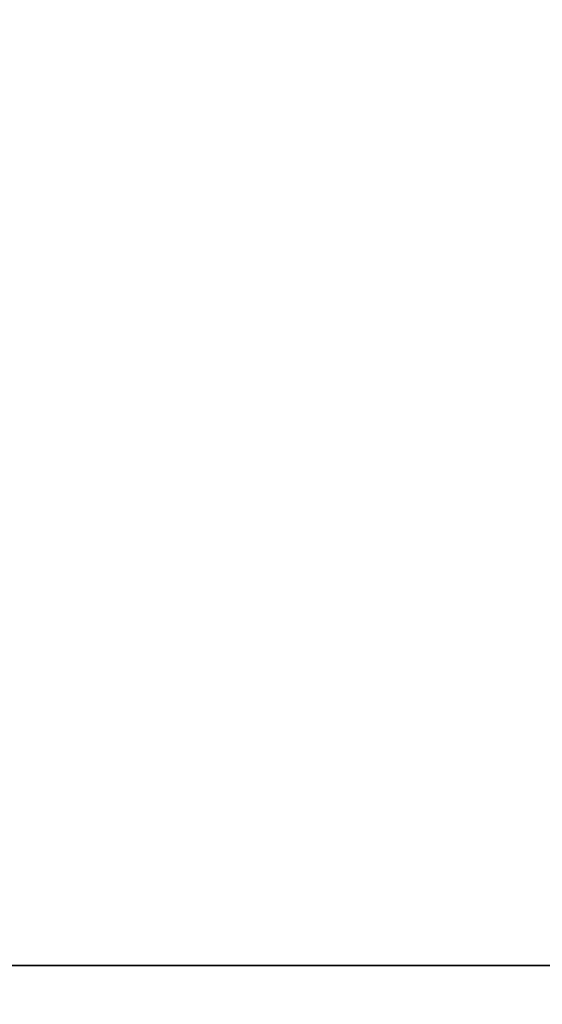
# Model space of a CAD drawing. Header units: millimetres. Extents: x 0 to 941, y -754 to 1172.
# Tile 27 of 105: x 274.9 to 278.41, y -0.26 to 6.36. Entities that reach past the tile are written whole.
import ezdxf

# ---------------------------------------------------------------- set-up
doc = ezdxf.new("R2010")
doc.units = ezdxf.units.MM
for name, color, linetype, true_color in [('ORTHO$20', 7, 'CONTINUOUS', 0xffffff), ('ORTHO$22', 7, 'CONTINUOUS', 0xffffff), ('ORTHO$25', 7, 'CONTINUOUS', 0xffffff)]:
    doc.layers.add(name, color=color, linetype=linetype, true_color=true_color)

msp = doc.modelspace()

# ---------------------------------------------------------------- linework, layer by layer
at = {"layer": 'ORTHO$20', "color": 7, "linetype": 'Continuous'}
for p, q in [((371.8953, 0, 1334.3079), (181.8953, 0, 1334.3079)), ((371.8953, 0, 1318.3079), (181.8953, 0, 1318.3079)), ((196.3953, 0, 1139.3077), (916.3953, 0, 1139.3077)), ((916.3933, 0, 1138.8077), (196.3973, 0, 1138.8077)), ((916.2953, 0, 1178.3077), (196.4953, 0, 1178.3077)), ((197.8953, 0, 36.8077), (914.8953, 0, 36.8077)), ((200.8954, 0, -191.6922), (911.8954, 0, -191.6922)), ((911.3954, 0, 33.8078), (201.3954, 0, 33.8078)), ((201.3954, 0, -177.1922), (911.3954, 0, -177.1922)), ((203.1454, 0, -197.1922), (296.9132, 0, -197.1922)), ((205.3954, 0, -214.6922), (294.9647, 0, -214.6922)), ((280.6752, 0, -216.6922), (221.8954, 0, -216.6922)), ((241.3953, 0, 1027.8077), (344.3953, 0, 1027.8077)), ((241.3953, 0, 1108.8077), (344.3953, 0, 1108.8077)), ((246.3953, 0, 1090.0077), (277.6127, 0, 1090.0077)), ((246.3953, 0, 1009.0077), (277.6127, 0, 1009.0077)), ((283.1953, 0, 1002.5077), (247.5977, 0, 1002.5077)), ((277.6127, 0, 1007.5077), (247.5977, 0, 1007.5077)), ((283.1953, 0, 1083.5077), (247.5977, 0, 1083.5077)), ((277.6127, 0, 1088.5077), (247.5977, 0, 1088.5077)), ((249.6114, 0, 986.0077), (336.1791, 0, 986.0077)), ((249.6114, 0, 1067.0077), (336.1791, 0, 1067.0077)), ((249.8235, 0, 1082.0077), (283.1953, 0, 1082.0077)), ((249.8235, 0, 1001.0077), (283.1953, 0, 1001.0077)), ((283.3953, 0, 1011.0077), (273.3953, 0, 1011.0077)), ((283.3953, 0, 1092.0077), (273.3953, 0, 1092.0077)), ((275.3953, 0, 1061.0577), (274.3953, 0, 1061.0577)), ((274.3953, 0, 1056.9577), (275.3953, 0, 1056.9577)), ((275.3953, 0, 980.0577), (274.3953, 0, 980.0577)), ((274.3953, 0, 975.9577), (275.3953, 0, 975.9577)), ((275.2183, 0, 1019.1577), (274.7133, 0, 1019.1577)), ((275.2183, 0, 1100.1577), (274.7133, 0, 1100.1577)), ((274.7133, 0, 1022.1577), (275.2183, 0, 1022.1577)), ((274.7133, 0, 1103.1577), (275.2183, 0, 1103.1577)), ((274.9453, 0, 1097.6577), (274.9453, 0, 1098.4783)), ((274.9453, 0, 1098.6577), (274.9453, 0, 1099.9783)), ((274.9453, 0, 1079.3577), (274.9453, 0, 1080.4577)), ((275.2399, 0, 1097.1474), (274.9453, 0, 1097.6577)), ((274.9453, 0, 1099.9783), (274.9453, 0, 1100.1577)), ((274.9453, 0, 1017.6577), (274.9453, 0, 1018.9783)), ((274.9453, 0, 1016.6577), (274.9453, 0, 1017.4783)), ((274.9453, 0, 998.3577), (274.9453, 0, 999.4577)), ((275.2399, 0, 1016.1474), (274.9453, 0, 1016.6577)), ((274.9453, 0, 1018.9783), (274.9453, 0, 1019.1577)), ((274.9453, 0, 1016.1577), (274.9453, 0, 1015.9783)), ((274.9453, 0, 1011.6577), (274.9453, 0, 1011.4783)), ((274.9453, 0, 1014.6577), (275.4488, 0, 1014.6621)), ((274.9453, 0, 1013.1577), (274.9453, 0, 1012.9783)), ((274.9453, 0, 1014.6577), (274.9453, 0, 1014.4783)), ((274.9453, 0, 1017.6577), (274.9453, 0, 1017.4783)), ((278.3953, 0, 1016.6577), (274.9453, 0, 1016.6577)), ((274.9453, 0, 1095.6577), (275.4488, 0, 1095.6621)), ((274.9453, 0, 1095.6577), (274.9453, 0, 1095.4783)), ((274.9453, 0, 1098.6577), (274.9453, 0, 1098.4783)), ((274.9453, 0, 1097.1577), (274.9453, 0, 1096.9783)), ((274.9453, 0, 1094.1577), (274.9453, 0, 1093.9783)), ((274.9453, 0, 1092.6577), (274.9453, 0, 1092.4783)), ((278.3953, 0, 1097.6577), (274.9453, 0, 1097.6577)), ((278.3953, 0, 998.1577), (275.1453, 0, 998.1577)), ((275.1453, 0, 999.6577), (275.1574, 0, 999.6577)), ((278.3953, 0, 1079.1577), (275.1453, 0, 1079.1577)), ((275.1453, 0, 1080.6577), (275.1574, 0, 1080.6577)), ((281.6452, 0, 999.6577), (275.1574, 0, 999.6577)), ((281.6452, 0, 1080.6577), (275.1574, 0, 1080.6577)), ((276.2097, 0, 1019.1577), (275.2183, 0, 1019.1577)), ((276.2097, 0, 1100.1577), (275.2183, 0, 1100.1577)), ((275.2183, 0, 1103.1577), (276.2097, 0, 1103.1577)), ((275.2183, 0, 1022.1577), (276.2097, 0, 1022.1577)), ((275.3953, 0, 1058.4577), (275.4453, 0, 1058.5077)), ((275.3953, 0, 1056.9577), (275.3953, 0, 1058.4577)), ((275.4453, 0, 1059.5077), (275.3953, 0, 1059.5577)), ((275.3953, 0, 978.5577), (275.3953, 0, 980.0577)), ((275.4453, 0, 978.5077), (275.3953, 0, 978.5577)), ((275.3953, 0, 977.4577), (275.4453, 0, 977.5077)), ((275.3953, 0, 975.9577), (275.3953, 0, 977.4577)), ((275.3953, 0, 1059.5577), (275.3953, 0, 1061.0577)), ((275.4453, 0, 977.5077), (276.9453, 0, 977.5077)), ((276.9453, 0, 1059.5077), (275.4453, 0, 1059.5077)), ((276.9453, 0, 978.5077), (275.4453, 0, 978.5077)), ((275.4453, 0, 1058.5077), (276.9453, 0, 1058.5077)), ((275.6453, 0, 999.6577), (275.6453, 0, 1001.0077)), ((275.6453, 0, 1080.6577), (275.6453, 0, 1082.0077)), ((277.1592, 0, 1019.1577), (276.2097, 0, 1019.1577)), ((277.1592, 0, 1100.1577), (276.2097, 0, 1100.1577)), ((276.2097, 0, 1022.1577), (277.1592, 0, 1022.1577)), ((276.2097, 0, 1103.1577), (277.1592, 0, 1103.1577)), ((276.6989, 0, 1069.2758), (276.8562, 0, 1069.4331)), ((276.6989, 0, 988.2758), (276.8562, 0, 988.4331)), ((276.9453, 0, 1059.0077), (276.9453, 0, 1059.5077)), ((276.9453, 0, 977.5077), (276.9453, 0, 978.0077)), ((276.9453, 0, 978.0077), (276.9453, 0, 978.5077)), ((276.9453, 0, 1058.5077), (276.9453, 0, 1059.0077)), ((278.0382, 0, 1019.1577), (277.1592, 0, 1019.1577)), ((278.0382, 0, 1100.1577), (277.1592, 0, 1100.1577)), ((277.1592, 0, 1103.1577), (278.0382, 0, 1103.1577)), ((277.1592, 0, 1022.1577), (278.0382, 0, 1022.1577)), ((277.1908, 0, 1069.3435), (277.2484, 0, 1069.1286)), ((277.1908, 0, 988.3435), (277.2484, 0, 988.1286)), ((277.6509, 0, 992.6832), (277.5953, 0, 993.5077)), ((277.6509, 0, 1073.6832), (277.5953, 0, 1074.5077)), ((277.6127, 0, 1090.0077), (277.6127, 0, 1088.5077)), ((277.6127, 0, 1009.0077), (277.6127, 0, 1007.5077)), ((277.6127, 0, 1009.0077), (287.1953, 0, 1009.0077)), ((277.6127, 0, 1090.0077), (287.1953, 0, 1090.0077)), ((277.6127, 0, 1007.5077), (287.1953, 0, 1007.5077)), ((277.6127, 0, 1088.5077), (287.1953, 0, 1088.5077)), ((277.6332, 0, 1069.0607), (277.7608, 0, 1069.243)), ((277.6332, 0, 988.0607), (277.7608, 0, 988.243)), ((278.7523, 0, 1019.1577), (278.0382, 0, 1019.1577)), ((278.7523, 0, 1100.1577), (278.0382, 0, 1100.1577)), ((278.0382, 0, 1022.1577), (278.7523, 0, 1022.1577)), ((278.0382, 0, 1103.1577), (278.7523, 0, 1103.1577)), ((278.1059, 0, 988.2128), (278.1999, 0, 988.0112)), ((278.1059, 0, 1069.2128), (278.1999, 0, 1069.0112)), ((278.3953, 0, 998.1577), (281.6453, 0, 998.1577)), ((278.3953, 0, 1016.6577), (281.8453, 0, 1016.6577)), ((278.3953, 0, 1079.1577), (281.6453, 0, 1079.1577)), ((278.3953, 0, 1097.6577), (281.8453, 0, 1097.6577))]:
    msp.add_line(p, q, dxfattribs=at)
at = {"layer": 'ORTHO$20', "color": 252, "linetype": 'Continuous'}
for p, q in [((916.3953, 0, 1141.8077), (196.3953, 0, 1141.8077)), ((196.4953, 0, 1175.8077), (916.2953, 0, 1175.8077)), ((914.8953, 0, 39.3077), (197.8953, 0, 39.3077)), ((197.8953, 0, 1136.3077), (914.8953, 0, 1136.3077)), ((911.8954, 0, -187.6922), (200.8954, 0, -187.6922)), ((201.3954, 0, 31.3078), (911.3954, 0, 31.3078)), ((911.3954, 0, -174.6922), (201.3954, 0, -174.6922)), ((906.3953, 0, 35.3077), (206.3953, 0, 35.3077)), ((275.2233, 0, 1019.6577), (274.2133, 0, 1019.6577)), ((275.2233, 0, 1100.6577), (274.2133, 0, 1100.6577)), ((274.9453, 0, 999.4577), (274.9581, 0, 999.4577)), ((278.3953, 0, 998.3577), (274.9453, 0, 998.3577)), ((278.3953, 0, 1079.3577), (274.9453, 0, 1079.3577)), ((274.9453, 0, 1080.4577), (274.9581, 0, 1080.4577)), ((281.8453, 0, 999.4577), (274.9581, 0, 999.4577)), ((281.8453, 0, 1080.4577), (274.9581, 0, 1080.4577)), ((275.9668, 0, 1019.6577), (275.2233, 0, 1019.6577)), ((275.9668, 0, 1100.6577), (275.2233, 0, 1100.6577)), ((275.2233, 0, 1021.6577), (275.2233, 0, 1019.6577)), ((275.2233, 0, 1102.6577), (275.9668, 0, 1102.6577)), ((275.2233, 0, 1102.6577), (275.2233, 0, 1100.6577)), ((275.2233, 0, 1021.6577), (275.9668, 0, 1021.6577)), ((277.0219, 0, 1019.6577), (275.9668, 0, 1019.6577)), ((277.0219, 0, 1100.6577), (275.9668, 0, 1100.6577)), ((275.9668, 0, 1102.6577), (275.9668, 0, 1100.6577)), ((275.9668, 0, 1021.6577), (275.9668, 0, 1019.6577)), ((275.9668, 0, 1021.6577), (277.0219, 0, 1021.6577)), ((275.9668, 0, 1102.6577), (277.0219, 0, 1102.6577)), ((278.8953, 0, 1059.0077), (276.9453, 0, 1059.0077)), ((278.8953, 0, 978.0077), (276.9453, 0, 978.0077)), ((277.6811, 0, 1019.6577), (277.0219, 0, 1019.6577)), ((277.6811, 0, 1100.6577), (277.0219, 0, 1100.6577)), ((277.0219, 0, 1019.6577), (277.0219, 0, 1021.6577)), ((277.0219, 0, 1021.6577), (277.6811, 0, 1021.6577)), ((277.0219, 0, 1100.6577), (277.0219, 0, 1102.6577)), ((277.0219, 0, 1102.6577), (277.6811, 0, 1102.6577)), ((279.1094, 0, 1100.6577), (277.6811, 0, 1100.6577)), ((277.6811, 0, 1019.6577), (277.6811, 0, 1021.6577)), ((277.6811, 0, 1021.6577), (279.1094, 0, 1021.6577)), ((279.1094, 0, 1019.6577), (277.6811, 0, 1019.6577)), ((277.6811, 0, 1100.6577), (277.6811, 0, 1102.6577)), ((277.6811, 0, 1102.6577), (279.1094, 0, 1102.6577)), ((278.3953, 0, 1017.1033), (278.3953, 0, 1016.6577)), ((278.3953, 0, 999.1033), (278.3953, 0, 998.3577)), ((278.3953, 0, 998.3577), (281.8453, 0, 998.3577)), ((278.3953, 0, 1018.6033), (278.3953, 0, 1017.2827)), ((278.3953, 0, 998.1577), (278.3953, 0, 998.3577)), ((278.3953, 0, 1079.1577), (278.3953, 0, 1079.3577)), ((278.3953, 0, 1080.1033), (278.3953, 0, 1079.3577)), ((278.3953, 0, 1099.6033), (278.3953, 0, 1098.2827)), ((278.3953, 0, 1098.1033), (278.3953, 0, 1097.6577)), ((278.3953, 0, 1079.3577), (281.8453, 0, 1079.3577))]:
    msp.add_line(p, q, dxfattribs=at)
at = {"layer": 'ORTHO$20', "color": 7, "linetype": 'Continuous', "extrusion": (0, 1, 0)}
msp.add_circle((-281.3954, -62.6922), 19, dxfattribs=at)
for centre, radius, start, end in [((-281.3954, -61.6922), 17.5, 180, 0), ((-281.3954, -61.6922), 17, 193.13656, 0), ((-274.8953, 978.0077), 5.6, 180, 0), ((-274.8953, 1059.0077), 5.6, 180, 0), ((-274.8953, 1059.0077), 4, 180, 0), ((-274.8953, 978.0077), 4, 180, 0), ((-272.8953, 996.0077), 4, 94.78019, 120.83048), ((-272.8953, 1077.0077), 4, 94.78019, 120.83048), ((-278.3953, 993.5077), 6.5, 301.58634, 320.9772), ((-278.3953, 1074.5077), 6.5, 301.58634, 320.9772), ((-275.1453, 1080.4577), 0.2, 0, 90.00067), ((-275.1453, 1079.3577), 0.2, 269.99951, 0), ((-275.1453, 999.4577), 0.2, 0, 90.00067), ((-275.1453, 998.3577), 0.2, 269.99951, 0), ((-270.2703, 1074.5077), 7.625, 142.42254, 186.23857), ((-270.2703, 993.5077), 7.625, 142.42254, 186.23857), ((-276.9976, 1069.2917), 0.2, 45, 165), ((-276.9976, 988.2917), 0.2, 45, 165), ((-277.7507, 1073.69), 0.1, 186.23857, 356.13751), ((-277.7507, 992.69), 0.1, 186.23857, 356.13751), ((-277.9246, 1069.1282), 0.2, 35, 155), ((-277.9246, 988.1282), 0.2, 35, 155)]:
    msp.add_arc(centre, radius, start, end, dxfattribs=at)
at = {"layer": 'ORTHO$20', "color": 7, "linetype": 'Continuous', "extrusion": (0, -1, 0)}
for centre, radius, start, end in [((274.8953, 1059.0077), 5.6, 0, 180), ((274.8953, 978.0077), 5.6, 0, 180), ((274.8953, 1059.0077), 4, 0, 180), ((274.8953, 978.0077), 4, 0, 180), ((273.9364, 996.9992), 2.2623, 63.51536, 107.88215), ((273.9364, 1077.9992), 2.2623, 63.51536, 107.88215), ((278.3953, 993.5077), 5.5, 212.57897, 327.42103), ((278.3953, 1074.5077), 5.5, 212.57897, 327.42103), ((274.8597, 1068.7577), 0.25, 270, 58.41366), ((274.8597, 987.7577), 0.25, 270, 58.41366), ((270.2703, 993.5077), 7.325, 0, 39.40605), ((270.2703, 1074.5077), 7.325, 0, 39.40605)]:
    msp.add_arc(centre, radius, start, end, dxfattribs=at)
at = {"layer": 'ORTHO$20', "color": 252, "linetype": 'Continuous', "extrusion": (0, 1, 0)}
for centre, major_axis, ratio, start_param, end_param in [((275.1574, 0, 999.4577), (0, 0, 0.2), 0.996271, 4.712389, 6.283209), ((275.1574, 0, 1080.4577), (0, 0, 0.2), 0.996271, 4.712389, 6.283209), ((275.2183, 0, 1021.6577), (0, 0, -0.5), 0.010001, 3.141593, 4.712389), ((275.2183, 0, 1019.6577), (0, 0, 0.5), 0.01, 1.570796, 3.141596), ((275.2183, 0, 1102.6577), (0, 0, -0.5), 0.010001, 3.141593, 4.712389), ((275.2183, 0, 1100.6577), (0, 0, 0.5), 0.01, 1.570796, 3.141596), ((276.2097, 0, 1019.6577), (0, 0, 0.5), 0.485689, 3.141581, 4.712389), ((276.2097, 0, 1100.6577), (0, 0, 0.5), 0.485689, 3.141581, 4.712389), ((276.2097, 0, 1102.6577), (0, 0, -0.5), 0.485689, 1.570796, 3.141596), ((276.2097, 0, 1021.6577), (0, 0, -0.5), 0.485689, 1.570796, 3.141596), ((277.1592, 0, 1019.6577), (0, 0, 0.5), 0.27467, 3.141589, 4.712389), ((277.1592, 0, 1100.6577), (0, 0, 0.5), 0.27467, 3.141589, 4.712389), ((277.1592, 0, 1102.6577), (0, 0, -0.5), 0.27467, 1.570796, 3.141604), ((277.1592, 0, 1021.6577), (0, 0, -0.5), 0.27467, 1.570796, 3.141604), ((278.0382, 0, 1019.6577), (0, 0, 0.5), 0.714143, 3.141593, 4.712389), ((278.0382, 0, 1100.6577), (0, 0, 0.5), 0.714143, 3.141593, 4.712389), ((278.0382, 0, 1021.6577), (0, 0, -0.5), 0.714143, 1.570796, 3.141596), ((278.0382, 0, 1102.6577), (0, 0, -0.5), 0.714143, 1.570796, 3.141596)]:
    msp.add_ellipse(centre, major_axis=major_axis, ratio=ratio, start_param=start_param, end_param=end_param, dxfattribs=at)
at = {"layer": 'ORTHO$20', "color": 7, "linetype": 'Continuous'}
for points, degree in [([(275.5834, 0, 1092.8672), (275.2637, 0, 1093.4217), (274.9438, 0, 1093.9761)], 2), ([(275.5834, 0, 1011.8672), (275.2637, 0, 1012.4217), (274.9438, 0, 1012.9761)], 2), ([(275.5836, 0, 1095.8672), (275.2638, 0, 1096.4217), (274.944, 0, 1096.9761)], 2), ([(275.5836, 0, 1014.8672), (275.2638, 0, 1015.4217), (274.944, 0, 1015.9761)], 2), ([(275.2142, 0, 1092.0077), (275.0792, 0, 1092.2419), (274.9441, 0, 1092.476)], 2), ([(275.5837, 0, 1094.367), (275.2639, 0, 1094.9215), (274.9441, 0, 1095.4759)], 2), ([(275.5837, 0, 1013.367), (275.2639, 0, 1013.9215), (274.9441, 0, 1014.4759)], 2), ([(275.2142, 0, 1011.0077), (275.0792, 0, 1011.2419), (274.9441, 0, 1011.476)], 2), ([(275.4488, 0, 1095.6621), (275.4719, 0, 1095.685), (275.495, 0, 1095.7078), (275.5699, 0, 1095.7306)], 3), ([(275.5923, 0, 1095.7781), (275.6045, 0, 1095.8099), (275.6421, 0, 1095.8349)], 2), ([(275.5923, 0, 1014.7781), (275.6045, 0, 1014.8099), (275.6421, 0, 1014.8349)], 2)]:
    msp.add_open_spline(points, degree=degree, dxfattribs=at)
for points, knots in [([(275.6159, 0, 1014.809), (275.5, 0, 1014.7955), (275.3974, 0, 1014.782), (275.1371, 0, 1014.7417), (275.0213, 0, 1014.7146), (274.9544, 0, 1014.6778), (274.9453, 0, 1014.6677), (274.9453, 0, 1014.6577)], [0, 0, 0, 0, 0.268117, 0.268117, 0.802432, 0.802432, 1, 1, 1, 1]), ([(275.6948, 0, 1013.318), (275.5565, 0, 1013.3026), (275.4346, 0, 1013.2872), (275.1547, 0, 1013.2452), (275.0334, 0, 1013.218), (274.9566, 0, 1013.1801), (274.9453, 0, 1013.1689), (274.9453, 0, 1013.1577)], [0, 0, 0, 0, 0.287772, 0.287772, 0.792189, 0.792189, 1, 1, 1, 1]), ([(281.8453, 0, 1015.2284), (281.8453, 0, 1015.2554), (281.7783, 0, 1015.2826), (281.5214, 0, 1015.3356), (281.328, 0, 1015.3636), (280.8434, 0, 1015.4165), (280.5456, 0, 1015.4443), (279.8882, 0, 1015.4976), (279.5196, 0, 1015.5247), (278.7638, 0, 1015.5787), (278.3662, 0, 1015.605), (277.5977, 0, 1015.6594), (277.2161, 0, 1015.6858), (276.5218, 0, 1015.7397), (276.1996, 0, 1015.7671), (275.6582, 0, 1015.82), (275.4318, 0, 1015.8481), (275.1047, 0, 1015.901), (274.9997, 0, 1015.9287), (274.9508, 0, 1015.9632), (274.9453, 0, 1015.9709), (274.9453, 0, 1015.9785)], [0, 0, 0, 0, 0.10768, 0.10768, 0.215355, 0.215355, 0.323026, 0.323026, 0.430699, 0.430699, 0.538374, 0.538374, 0.64605, 0.64605, 0.753726, 0.753726, 0.8614, 0.8614, 0.969072, 0.969072, 1, 1, 1, 1]), ([(274.9453, 0, 1014.6577), (274.9453, 0, 1014.6326), (275.004, 0, 1014.6072), (275.2302, 0, 1014.5569), (275.4005, 0, 1014.5315), (275.8448, 0, 1014.4796), (276.1311, 0, 1014.4524), (276.7706, 0, 1014.3988), (277.1325, 0, 1014.3717), (277.8805, 0, 1014.3181), (278.2769, 0, 1014.2909), (279.0487, 0, 1014.2374), (279.4348, 0, 1014.2102), (280.1429, 0, 1014.1566), (280.4748, 0, 1014.1295), (281.0391, 0, 1014.0759), (281.2793, 0, 1014.0487), (281.6359, 0, 1013.9952), (281.7571, 0, 1013.968), (281.8339, 0, 1013.9301), (281.8453, 0, 1013.9189), (281.8453, 0, 1013.9077)], [0, 0, 0, 0, 0.100829, 0.100829, 0.201658, 0.201658, 0.309368, 0.309368, 0.417077, 0.417077, 0.524787, 0.524787, 0.632497, 0.632497, 0.740206, 0.740206, 0.847916, 0.847916, 0.955626, 0.955626, 1, 1, 1, 1]), ([(274.9453, 0, 1016.1577), (274.9453, 0, 1016.132), (275.0067, 0, 1016.106), (275.2431, 0, 1016.0546), (275.421, 0, 1016.0286), (275.8788, 0, 1015.9761), (276.1692, 0, 1015.949), (276.8148, 0, 1015.8954), (277.1791, 0, 1015.8682), (277.9299, 0, 1015.8147), (278.3268, 0, 1015.7875), (279.0976, 0, 1015.7339), (279.4822, 0, 1015.7068), (280.1858, 0, 1015.6532), (280.5145, 0, 1015.626), (281.0712, 0, 1015.5725), (281.3068, 0, 1015.5453), (281.6534, 0, 1015.4917), (281.7692, 0, 1015.4646), (281.8361, 0, 1015.4278), (281.8453, 0, 1015.4177), (281.8453, 0, 1015.4077)], [0, 0, 0, 0, 0.103142, 0.103142, 0.206284, 0.206284, 0.313983, 0.313983, 0.421682, 0.421682, 0.529381, 0.529381, 0.63708, 0.63708, 0.744779, 0.744779, 0.852478, 0.852478, 0.960178, 0.960178, 1, 1, 1, 1]), ([(281.8453, 0, 1013.7286), (281.8453, 0, 1013.7551), (281.7783, 0, 1013.7828), (281.5215, 0, 1013.8362), (281.3281, 0, 1013.8631), (280.8436, 0, 1013.9172), (280.5457, 0, 1013.9435), (279.8883, 0, 1013.9978), (279.5197, 0, 1014.0244), (278.7639, 0, 1014.0781), (278.3663, 0, 1014.1057), (277.5977, 0, 1014.1585), (277.2162, 0, 1014.1866), (276.5219, 0, 1014.2396), (276.1997, 0, 1014.2671), (275.6584, 0, 1014.3207), (275.4318, 0, 1014.3474), (275.1048, 0, 1014.4016), (274.9997, 0, 1014.4279), (274.9508, 0, 1014.4629), (274.9453, 0, 1014.4709), (274.9453, 0, 1014.4787)], [0, 0, 0, 0, 0.107666, 0.107666, 0.215339, 0.215339, 0.323015, 0.323015, 0.430691, 0.430691, 0.538366, 0.538366, 0.64604, 0.64604, 0.753711, 0.753711, 0.861385, 0.861385, 0.969061, 0.969061, 1, 1, 1, 1]), ([(275.1515, 0, 1016.2406), (275.0523, 0, 1016.2204), (274.9874, 0, 1016.2001), (274.9503, 0, 1016.1726), (274.9453, 0, 1016.1651), (274.9453, 0, 1016.1577)], [0, 0, 0, 0, 0.732637, 0.732637, 1, 1, 1, 1]), ([(274.9453, 0, 1097.1577), (274.9453, 0, 1097.132), (275.0067, 0, 1097.106), (275.2431, 0, 1097.0546), (275.421, 0, 1097.0286), (275.8788, 0, 1096.9761), (276.1692, 0, 1096.949), (276.8148, 0, 1096.8954), (277.1791, 0, 1096.8682), (277.9299, 0, 1096.8147), (278.3268, 0, 1096.7875), (279.0976, 0, 1096.7339), (279.4822, 0, 1096.7068), (280.1858, 0, 1096.6532), (280.5145, 0, 1096.626), (281.0712, 0, 1096.5725), (281.3068, 0, 1096.5453), (281.6534, 0, 1096.4917), (281.7692, 0, 1096.4646), (281.8361, 0, 1096.4278), (281.8453, 0, 1096.4177), (281.8453, 0, 1096.4077)], [0, 0, 0, 0, 0.103142, 0.103142, 0.206284, 0.206284, 0.313983, 0.313983, 0.421682, 0.421682, 0.529381, 0.529381, 0.63708, 0.63708, 0.744779, 0.744779, 0.852478, 0.852478, 0.960178, 0.960178, 1, 1, 1, 1]), ([(275.5585, 0, 1095.8022), (275.4659, 0, 1095.791), (275.3827, 0, 1095.7797), (275.1371, 0, 1095.7417), (275.0213, 0, 1095.7146), (274.9544, 0, 1095.6778), (274.9453, 0, 1095.6677), (274.9453, 0, 1095.6577)], [0, 0, 0, 0, 0.23348, 0.23348, 0.793082, 0.793082, 1, 1, 1, 1]), ([(275.1515, 0, 1097.2406), (275.0523, 0, 1097.2204), (274.9874, 0, 1097.2001), (274.9503, 0, 1097.1726), (274.9453, 0, 1097.1651), (274.9453, 0, 1097.1577)], [0, 0, 0, 0, 0.732637, 0.732637, 1, 1, 1, 1]), ([(274.9453, 0, 1095.6577), (274.9453, 0, 1095.6326), (275.004, 0, 1095.6072), (275.2302, 0, 1095.5569), (275.4005, 0, 1095.5315), (275.8448, 0, 1095.4796), (276.1311, 0, 1095.4524), (276.7706, 0, 1095.3988), (277.1325, 0, 1095.3717), (277.8805, 0, 1095.3181), (278.2769, 0, 1095.2909), (279.0487, 0, 1095.2374), (279.4348, 0, 1095.2102), (280.1429, 0, 1095.1566), (280.4748, 0, 1095.1295), (281.0391, 0, 1095.0759), (281.2793, 0, 1095.0487), (281.6359, 0, 1094.9952), (281.7571, 0, 1094.968), (281.8339, 0, 1094.9301), (281.8453, 0, 1094.9189), (281.8453, 0, 1094.9077)], [0, 0, 0, 0, 0.100829, 0.100829, 0.201658, 0.201658, 0.309368, 0.309368, 0.417077, 0.417077, 0.524787, 0.524787, 0.632497, 0.632497, 0.740206, 0.740206, 0.847916, 0.847916, 0.955626, 0.955626, 1, 1, 1, 1]), ([(281.8453, 0, 1094.7286), (281.8453, 0, 1094.7551), (281.7783, 0, 1094.7828), (281.5215, 0, 1094.8362), (281.3281, 0, 1094.8631), (280.8436, 0, 1094.9172), (280.5457, 0, 1094.9435), (279.8883, 0, 1094.9978), (279.5197, 0, 1095.0244), (278.7639, 0, 1095.0781), (278.3663, 0, 1095.1057), (277.5977, 0, 1095.1585), (277.2162, 0, 1095.1866), (276.5219, 0, 1095.2396), (276.1997, 0, 1095.2671), (275.6584, 0, 1095.3207), (275.4318, 0, 1095.3474), (275.1048, 0, 1095.4016), (274.9997, 0, 1095.4279), (274.9508, 0, 1095.4629), (274.9453, 0, 1095.4709), (274.9453, 0, 1095.4787)], [0, 0, 0, 0, 0.107666, 0.107666, 0.215339, 0.215339, 0.323015, 0.323015, 0.430691, 0.430691, 0.538366, 0.538366, 0.64604, 0.64604, 0.753711, 0.753711, 0.861385, 0.861385, 0.969061, 0.969061, 1, 1, 1, 1]), ([(275.6948, 0, 1094.318), (275.5565, 0, 1094.3026), (275.4346, 0, 1094.2872), (275.1547, 0, 1094.2452), (275.0334, 0, 1094.218), (274.9566, 0, 1094.1801), (274.9453, 0, 1094.1689), (274.9453, 0, 1094.1577)], [0, 0, 0, 0, 0.287772, 0.287772, 0.792189, 0.792189, 1, 1, 1, 1]), ([(281.8453, 0, 1096.2284), (281.8453, 0, 1096.2554), (281.7783, 0, 1096.2826), (281.5214, 0, 1096.3356), (281.328, 0, 1096.3636), (280.8434, 0, 1096.4165), (280.5456, 0, 1096.4443), (279.8882, 0, 1096.4976), (279.5196, 0, 1096.5247), (278.7638, 0, 1096.5787), (278.3662, 0, 1096.605), (277.5977, 0, 1096.6594), (277.2161, 0, 1096.6858), (276.5218, 0, 1096.7397), (276.1996, 0, 1096.7671), (275.6582, 0, 1096.82), (275.4318, 0, 1096.8481), (275.1047, 0, 1096.901), (274.9997, 0, 1096.9287), (274.9508, 0, 1096.9632), (274.9453, 0, 1096.9709), (274.9453, 0, 1096.9785)], [0, 0, 0, 0, 0.10768, 0.10768, 0.215355, 0.215355, 0.323026, 0.323026, 0.430699, 0.430699, 0.538374, 0.538374, 0.64605, 0.64605, 0.753726, 0.753726, 0.8614, 0.8614, 0.969072, 0.969072, 1, 1, 1, 1]), ([(279.7461, 0, 1092.0075), (279.5507, 0, 1092.0221), (279.3476, 0, 1092.0367), (278.7639, 0, 1092.0786), (278.3662, 0, 1092.105), (277.5977, 0, 1092.159), (277.2161, 0, 1092.1863), (276.5218, 0, 1092.2393), (276.1996, 0, 1092.2673), (275.6583, 0, 1092.3202), (275.4318, 0, 1092.3479), (275.1048, 0, 1092.4013), (274.9997, 0, 1092.4283), (274.9508, 0, 1092.4632), (274.9453, 0, 1092.471), (274.9453, 0, 1092.4787)], [0, 0, 0, 0, 0.093411, 0.093411, 0.26488, 0.26488, 0.436348, 0.436348, 0.607814, 0.607814, 0.779276, 0.779276, 0.950739, 0.950739, 1, 1, 1, 1]), ([(275.6947, 0, 1011.818), (275.5564, 0, 1011.8026), (275.4346, 0, 1011.7872), (275.1547, 0, 1011.7452), (275.0334, 0, 1011.718), (274.9566, 0, 1011.6801), (274.9453, 0, 1011.6689), (274.9453, 0, 1011.6577)], [0, 0, 0, 0, 0.28772, 0.28772, 0.792174, 0.792174, 1, 1, 1, 1]), ([(274.9453, 0, 1094.1577), (274.9453, 0, 1094.1326), (275.004, 0, 1094.1071), (275.2302, 0, 1094.0569), (275.4005, 0, 1094.0315), (275.8448, 0, 1093.9796), (276.1311, 0, 1093.9524), (276.7706, 0, 1093.8988), (277.1325, 0, 1093.8717), (277.8805, 0, 1093.8181), (278.2769, 0, 1093.7909), (279.0487, 0, 1093.7374), (279.4348, 0, 1093.7102), (280.1429, 0, 1093.6566), (280.4748, 0, 1093.6295), (281.0391, 0, 1093.5759), (281.2793, 0, 1093.5487), (281.6359, 0, 1093.4952), (281.7571, 0, 1093.468), (281.8339, 0, 1093.4301), (281.8453, 0, 1093.4189), (281.8453, 0, 1093.4077)], [0, 0, 0, 0, 0.100829, 0.100829, 0.201658, 0.201658, 0.309368, 0.309368, 0.417077, 0.417077, 0.524787, 0.524787, 0.632497, 0.632497, 0.740206, 0.740206, 0.847916, 0.847916, 0.955626, 0.955626, 1, 1, 1, 1]), ([(275.6947, 0, 1092.818), (275.5564, 0, 1092.8026), (275.4346, 0, 1092.7872), (275.1547, 0, 1092.7452), (275.0334, 0, 1092.718), (274.9566, 0, 1092.6801), (274.9453, 0, 1092.6689), (274.9453, 0, 1092.6577)], [0, 0, 0, 0, 0.28772, 0.28772, 0.792174, 0.792174, 1, 1, 1, 1]), ([(281.8453, 0, 1093.2286), (281.8453, 0, 1093.2558), (281.7783, 0, 1093.282), (281.5215, 0, 1093.3363), (281.3281, 0, 1093.3631), (280.8435, 0, 1093.4165), (280.5457, 0, 1093.4443), (279.8883, 0, 1093.4971), (279.5197, 0, 1093.5251), (278.7639, 0, 1093.5782), (278.3663, 0, 1093.6055), (277.5978, 0, 1093.6593), (277.2162, 0, 1093.6859), (276.522, 0, 1093.7401), (276.1997, 0, 1093.7664), (275.6583, 0, 1093.8206), (275.4318, 0, 1093.8476), (275.1048, 0, 1093.9008), (274.9997, 0, 1093.9287), (274.9508, 0, 1093.9628), (274.9453, 0, 1093.9705), (274.9453, 0, 1093.9783)], [0, 0, 0, 0, 0.107667, 0.107667, 0.215343, 0.215343, 0.323018, 0.323018, 0.430691, 0.430691, 0.538363, 0.538363, 0.646037, 0.646037, 0.753713, 0.753713, 0.861389, 0.861389, 0.969064, 0.969064, 1, 1, 1, 1]), ([(274.9453, 0, 1013.1577), (274.9453, 0, 1013.1326), (275.004, 0, 1013.1071), (275.2302, 0, 1013.0569), (275.4005, 0, 1013.0315), (275.8448, 0, 1012.9796), (276.1311, 0, 1012.9524), (276.7706, 0, 1012.8988), (277.1325, 0, 1012.8717), (277.8805, 0, 1012.8181), (278.2769, 0, 1012.7909), (279.0487, 0, 1012.7374), (279.4348, 0, 1012.7102), (280.1429, 0, 1012.6566), (280.4748, 0, 1012.6295), (281.0391, 0, 1012.5759), (281.2793, 0, 1012.5487), (281.6359, 0, 1012.4952), (281.7571, 0, 1012.468), (281.8339, 0, 1012.4301), (281.8453, 0, 1012.4189), (281.8453, 0, 1012.4077)], [0, 0, 0, 0, 0.100829, 0.100829, 0.201658, 0.201658, 0.309368, 0.309368, 0.417077, 0.417077, 0.524787, 0.524787, 0.632497, 0.632497, 0.740206, 0.740206, 0.847916, 0.847916, 0.955626, 0.955626, 1, 1, 1, 1]), ([(274.9453, 0, 1011.6577), (274.9453, 0, 1011.6326), (275.004, 0, 1011.6071), (275.2302, 0, 1011.5569), (275.4005, 0, 1011.5315), (275.8448, 0, 1011.4796), (276.1311, 0, 1011.4524), (276.7706, 0, 1011.3988), (277.1325, 0, 1011.3717), (277.8805, 0, 1011.3181), (278.2769, 0, 1011.2909), (278.7307, 0, 1011.2594), (278.7985, 0, 1011.2547), (278.8662, 0, 1011.25)], [0, 0, 0, 0, 0.185442, 0.185442, 0.370883, 0.370883, 0.568979, 0.568979, 0.767075, 0.767075, 0.965171, 0.965171, 1, 1, 1, 1]), ([(274.9453, 0, 1092.6577), (274.9453, 0, 1092.6326), (275.004, 0, 1092.6071), (275.2302, 0, 1092.5569), (275.4005, 0, 1092.5315), (275.8448, 0, 1092.4796), (276.1311, 0, 1092.4524), (276.7706, 0, 1092.3988), (277.1325, 0, 1092.3717), (277.8805, 0, 1092.3181), (278.2769, 0, 1092.2909), (278.7307, 0, 1092.2594), (278.7985, 0, 1092.2547), (278.8662, 0, 1092.25)], [0, 0, 0, 0, 0.185442, 0.185442, 0.370883, 0.370883, 0.568979, 0.568979, 0.767075, 0.767075, 0.965171, 0.965171, 1, 1, 1, 1]), ([(281.8453, 0, 1012.2286), (281.8453, 0, 1012.2558), (281.7783, 0, 1012.282), (281.5215, 0, 1012.3363), (281.3281, 0, 1012.3631), (280.8435, 0, 1012.4165), (280.5457, 0, 1012.4443), (279.8883, 0, 1012.4971), (279.5197, 0, 1012.5251), (278.7639, 0, 1012.5782), (278.3663, 0, 1012.6055), (277.5978, 0, 1012.6593), (277.2162, 0, 1012.6859), (276.522, 0, 1012.7401), (276.1997, 0, 1012.7664), (275.6583, 0, 1012.8206), (275.4318, 0, 1012.8476), (275.1048, 0, 1012.9008), (274.9997, 0, 1012.9287), (274.9508, 0, 1012.9628), (274.9453, 0, 1012.9705), (274.9453, 0, 1012.9783)], [0, 0, 0, 0, 0.107667, 0.107667, 0.215343, 0.215343, 0.323018, 0.323018, 0.430691, 0.430691, 0.538363, 0.538363, 0.646037, 0.646037, 0.753713, 0.753713, 0.861389, 0.861389, 0.969064, 0.969064, 1, 1, 1, 1]), ([(279.7461, 0, 1011.0075), (279.5507, 0, 1011.0221), (279.3476, 0, 1011.0367), (278.7639, 0, 1011.0786), (278.3662, 0, 1011.105), (277.5977, 0, 1011.159), (277.2161, 0, 1011.1863), (276.5218, 0, 1011.2393), (276.1996, 0, 1011.2673), (275.6583, 0, 1011.3202), (275.4318, 0, 1011.3479), (275.1048, 0, 1011.4013), (274.9997, 0, 1011.4283), (274.9508, 0, 1011.4632), (274.9453, 0, 1011.471), (274.9453, 0, 1011.4787)], [0, 0, 0, 0, 0.093411, 0.093411, 0.26488, 0.26488, 0.436348, 0.436348, 0.607814, 0.607814, 0.779276, 0.779276, 0.950739, 0.950739, 1, 1, 1, 1]), ([(275.2325, 0, 1016.1604), (275.2451, 0, 1016.1386), (275.2977, 0, 1016.1166), (275.4993, 0, 1016.0679), (275.6704, 0, 1016.0405), (276.1021, 0, 1015.9864), (276.3673, 0, 1015.959), (276.951, 0, 1015.9049), (277.2768, 0, 1015.8775), (277.8731, 0, 1015.8289), (278.1455, 0, 1015.8072), (278.4135, 0, 1015.7856)], [0, 0, 0, 0, 0.180356, 0.180356, 0.401262, 0.401262, 0.61883, 0.61883, 0.833101, 0.833101, 1, 1, 1, 1]), ([(275.2325, 0, 1097.1604), (275.2451, 0, 1097.1386), (275.2977, 0, 1097.1166), (275.4993, 0, 1097.0679), (275.6704, 0, 1097.0405), (276.1021, 0, 1096.9864), (276.3673, 0, 1096.959), (276.951, 0, 1096.9049), (277.2768, 0, 1096.8775), (277.8731, 0, 1096.8289), (278.1455, 0, 1096.8072), (278.4135, 0, 1096.7856)], [0, 0, 0, 0, 0.180356, 0.180356, 0.401262, 0.401262, 0.61883, 0.61883, 0.833101, 0.833101, 1, 1, 1, 1]), ([(281.3369, 0, 1013.8984), (281.3464, 0, 1013.9118), (281.3372, 0, 1013.9394), (281.234, 0, 1013.9812), (281.039, 0, 1014.0238), (280.7603, 0, 1014.0663), (280.4066, 0, 1014.1089), (279.9891, 0, 1014.1515), (279.5212, 0, 1014.194), (279.0176, 0, 1014.2366), (278.4942, 0, 1014.2791), (277.9678, 0, 1014.3217), (277.4548, 0, 1014.3642), (276.9717, 0, 1014.4068), (276.5337, 0, 1014.4493), (276.1547, 0, 1014.4919), (275.8466, 0, 1014.5344), (275.6193, 0, 1014.577), (275.48, 0, 1014.6195), (275.4488, 0, 1014.6479), (275.4488, 0, 1014.6621)], [0, 0, 0, 0, 0.052748, 0.108469, 0.164189, 0.21991, 0.275631, 0.331351, 0.387072, 0.442793, 0.498514, 0.554234, 0.609955, 0.665676, 0.721396, 0.777117, 0.832838, 0.888559, 0.944279, 1, 1, 1, 1]), ([(275.4488, 0, 1014.6621), (275.4724, 0, 1014.6855), (275.503, 0, 1014.7157), (275.626, 0, 1014.7458), (275.6573, 0, 1014.7526)], [0, 0, 0, 0, 0.774983, 1, 1, 1, 1]), ([(281.3369, 0, 1094.8984), (281.3464, 0, 1094.9118), (281.3372, 0, 1094.9394), (281.234, 0, 1094.9812), (281.039, 0, 1095.0238), (280.7603, 0, 1095.0663), (280.4066, 0, 1095.1089), (279.9891, 0, 1095.1515), (279.5212, 0, 1095.194), (279.0176, 0, 1095.2366), (278.4942, 0, 1095.2791), (277.9678, 0, 1095.3217), (277.4548, 0, 1095.3642), (276.9717, 0, 1095.4068), (276.5337, 0, 1095.4493), (276.1547, 0, 1095.4919), (275.8466, 0, 1095.5344), (275.6193, 0, 1095.577), (275.48, 0, 1095.6195), (275.4488, 0, 1095.6479), (275.4488, 0, 1095.6621)], [0, 0, 0, 0, 0.052748, 0.108469, 0.164189, 0.21991, 0.275631, 0.331351, 0.387072, 0.442793, 0.498514, 0.554234, 0.609955, 0.665676, 0.721396, 0.777117, 0.832838, 0.888559, 0.944279, 1, 1, 1, 1]), ([(281.1085, 0, 1011.0077), (281.0486, 0, 1011.0202), (280.8967, 0, 1011.0468), (280.5921, 0, 1011.0876), (280.205, 0, 1011.1302), (279.7606, 0, 1011.1727), (279.2729, 0, 1011.2153), (278.7573, 0, 1011.2578), (278.2303, 0, 1011.3004), (277.7086, 0, 1011.3429), (277.2086, 0, 1011.3855), (276.7461, 0, 1011.428), (276.336, 0, 1011.4706), (275.9911, 0, 1011.5132), (275.7224, 0, 1011.5557), (275.5384, 0, 1011.5983), (275.4702, 0, 1011.6293), (275.4552, 0, 1011.6461), (275.4533, 0, 1011.6488)], [0, 0, 0, 0, 0.058268, 0.124648, 0.191027, 0.257406, 0.323785, 0.390164, 0.456544, 0.522923, 0.589302, 0.655681, 0.72206, 0.78844, 0.854819, 0.921198, 0.987577, 1, 1, 1, 1]), ([(281.1085, 0, 1092.0077), (281.0486, 0, 1092.0202), (280.8967, 0, 1092.0468), (280.5921, 0, 1092.0876), (280.205, 0, 1092.1302), (279.7606, 0, 1092.1727), (279.2729, 0, 1092.2153), (278.7573, 0, 1092.2578), (278.2303, 0, 1092.3004), (277.7086, 0, 1092.3429), (277.2086, 0, 1092.3855), (276.7461, 0, 1092.428), (276.336, 0, 1092.4706), (275.9911, 0, 1092.5132), (275.7224, 0, 1092.5557), (275.5384, 0, 1092.5983), (275.4702, 0, 1092.6293), (275.4552, 0, 1092.6461), (275.4533, 0, 1092.6488)], [0, 0, 0, 0, 0.058268, 0.124648, 0.191027, 0.257406, 0.323785, 0.390164, 0.456544, 0.522923, 0.589302, 0.655681, 0.72206, 0.78844, 0.854819, 0.921198, 0.987577, 1, 1, 1, 1]), ([(281.337, 0, 1012.3986), (281.3389, 0, 1012.4013), (281.3472, 0, 1012.4182), (281.3214, 0, 1012.4493), (281.1935, 0, 1012.4919), (280.9769, 0, 1012.5344), (280.6785, 0, 1012.577), (280.3077, 0, 1012.6195), (279.8763, 0, 1012.6621), (279.398, 0, 1012.7046), (278.8879, 0, 1012.7472), (278.3623, 0, 1012.7897), (277.8376, 0, 1012.8323), (277.3306, 0, 1012.8749), (276.8574, 0, 1012.9174), (276.4329, 0, 1012.96), (276.0706, 0, 1013.0025), (275.7819, 0, 1013.0451), (275.5761, 0, 1013.0876), (275.4817, 0, 1013.1221), (275.4579, 0, 1013.1423), (275.4536, 0, 1013.1484)], [0, 0, 0, 0, 0.01091, 0.067662, 0.124414, 0.181165, 0.237917, 0.294669, 0.351421, 0.408172, 0.464924, 0.521676, 0.578428, 0.635179, 0.691931, 0.748683, 0.805435, 0.862187, 0.918938, 0.97569, 1, 1, 1, 1]), ([(281.337, 0, 1093.3986), (281.3389, 0, 1093.4013), (281.3472, 0, 1093.4182), (281.3214, 0, 1093.4493), (281.1935, 0, 1093.4919), (280.9769, 0, 1093.5344), (280.6785, 0, 1093.577), (280.3077, 0, 1093.6195), (279.8763, 0, 1093.6621), (279.398, 0, 1093.7046), (278.8879, 0, 1093.7472), (278.3623, 0, 1093.7897), (277.8376, 0, 1093.8323), (277.3306, 0, 1093.8749), (276.8574, 0, 1093.9174), (276.4329, 0, 1093.96), (276.0706, 0, 1094.0025), (275.7819, 0, 1094.0451), (275.5761, 0, 1094.0876), (275.4817, 0, 1094.1221), (275.4579, 0, 1094.1423), (275.4536, 0, 1094.1484)], [0, 0, 0, 0, 0.01091, 0.067662, 0.124414, 0.181165, 0.237917, 0.294669, 0.351421, 0.408172, 0.464924, 0.521676, 0.578428, 0.635179, 0.691931, 0.748683, 0.805435, 0.862187, 0.918938, 0.97569, 1, 1, 1, 1]), ([(275.7914, 0, 1014.7915), (275.7629, 0, 1014.7978), (275.6347, 0, 1014.829), (275.5766, 0, 1014.8603), (275.5764, 0, 1014.8853)], [0, 0, 0, 0, 0.200827, 1, 1, 1, 1]), ([(275.7914, 0, 1095.7915), (275.7629, 0, 1095.7978), (275.6347, 0, 1095.829), (275.5766, 0, 1095.8603), (275.5764, 0, 1095.8853)], [0, 0, 0, 0, 0.200827, 1, 1, 1, 1]), ([(281.2123, 0, 1012.6271), (281.2176, 0, 1012.6398), (281.1937, 0, 1012.6851), (280.89, 0, 1012.7628), (280.0989, 0, 1012.8603), (279.1185, 0, 1012.9495), (278.4425, 0, 1013.0063), (278.1575, 0, 1013.0305)], [0, 0, 0, 0, 0.094814, 0.336508, 0.578202, 0.819895, 1, 1, 1, 1]), ([(281.2123, 0, 1093.6271), (281.2176, 0, 1093.6398), (281.1937, 0, 1093.6851), (280.89, 0, 1093.7628), (280.0989, 0, 1093.8603), (279.1185, 0, 1093.9495), (278.4425, 0, 1094.0063), (278.1575, 0, 1094.0305)], [0, 0, 0, 0, 0.094814, 0.336508, 0.578202, 0.819895, 1, 1, 1, 1]), ([(281.2125, 0, 1014.127), (281.2126, 0, 1014.1273), (281.2255, 0, 1014.16), (281.0901, 0, 1014.2253), (280.4447, 0, 1014.3228), (279.4622, 0, 1014.4203), (278.6401, 0, 1014.4895), (278.2072, 0, 1014.5263), (278.1576, 0, 1014.5305)], [0, 0, 0, 0, 0.002088, 0.243726, 0.485364, 0.727002, 0.96864, 1, 1, 1, 1]), ([(281.2125, 0, 1095.127), (281.2126, 0, 1095.1273), (281.2255, 0, 1095.16), (281.0901, 0, 1095.2253), (280.4447, 0, 1095.3228), (279.4622, 0, 1095.4203), (278.6401, 0, 1095.4895), (278.2072, 0, 1095.5263), (278.1576, 0, 1095.5305)], [0, 0, 0, 0, 0.002088, 0.243726, 0.485364, 0.727002, 0.96864, 1, 1, 1, 1]), ([(281.2124, 0, 1011.1269), (281.2227, 0, 1011.1522), (281.138, 0, 1011.21), (280.6285, 0, 1011.3003), (279.7111, 0, 1011.3978), (278.8196, 0, 1011.4745), (278.2969, 0, 1011.5186), (278.1598, 0, 1011.5303)], [0, 0, 0, 0, 0.188236, 0.429929, 0.671623, 0.913316, 1, 1, 1, 1]), ([(281.2124, 0, 1092.1269), (281.2227, 0, 1092.1522), (281.138, 0, 1092.21), (280.6285, 0, 1092.3003), (279.7111, 0, 1092.3978), (278.8196, 0, 1092.4745), (278.2969, 0, 1092.5186), (278.1598, 0, 1092.5303)], [0, 0, 0, 0, 0.188236, 0.429929, 0.671623, 0.913316, 1, 1, 1, 1])]:
    msp.add_open_spline(points, degree=3, knots=knots, dxfattribs=at)
at = {"layer": 'ORTHO$20', "color": 252, "linetype": 'Continuous'}
for points, knots in [([(274.9453, 0, 1017.4783), (274.9453, 0, 1017.4158), (275.3171, 0, 1017.3533), (276.5944, 0, 1017.2283), (277.492, 0, 1017.1658), (278.3953, 0, 1017.1033)], [0, 0, 0, 0, 0.5, 0.5, 1, 1, 1, 1]), ([(278.3953, 0, 1017.2827), (277.492, 0, 1017.3452), (276.5944, 0, 1017.4077), (275.3171, 0, 1017.5327), (274.9453, 0, 1017.5952), (274.9453, 0, 1017.6577)], [0, 0, 0, 0, 0.5, 0.5, 1, 1, 1, 1]), ([(278.3953, 0, 1098.2827), (277.492, 0, 1098.3452), (276.5944, 0, 1098.4077), (275.3171, 0, 1098.5327), (274.9453, 0, 1098.5952), (274.9453, 0, 1098.6577)], [0, 0, 0, 0, 0.5, 0.5, 1, 1, 1, 1]), ([(274.9453, 0, 1098.4783), (274.9453, 0, 1098.4158), (275.3171, 0, 1098.3533), (276.5944, 0, 1098.2283), (277.492, 0, 1098.1658), (278.3953, 0, 1098.1033)], [0, 0, 0, 0, 0.5, 0.5, 1, 1, 1, 1]), ([(274.9584, 0, 1018.9774), (274.9562, 0, 1018.9451), (275.0449, 0, 1018.9128), (275.7627, 0, 1018.7881), (277.06, 0, 1018.6957), (278.3953, 0, 1018.6033)], [0, 0, 0, 0, 0.25902, 0.25902, 1, 1, 1, 1]), ([(274.9584, 0, 1099.9774), (274.9562, 0, 1099.9451), (275.0449, 0, 1099.9128), (275.7627, 0, 1099.7881), (277.06, 0, 1099.6957), (278.3953, 0, 1099.6033)], [0, 0, 0, 0, 0.25902, 0.25902, 1, 1, 1, 1]), ([(274.9581, 0, 999.4577), (275.0318, 0, 999.3986), (275.4343, 0, 999.3396), (276.6924, 0, 999.2214), (277.5417, 0, 999.1624), (278.3953, 0, 999.1033)], [0, 0, 0, 0, 0.5, 0.5, 1, 1, 1, 1]), ([(274.9581, 0, 1080.4577), (275.0318, 0, 1080.3986), (275.4343, 0, 1080.3396), (276.6924, 0, 1080.2214), (277.5417, 0, 1080.1624), (278.3953, 0, 1080.1033)], [0, 0, 0, 0, 0.5, 0.5, 1, 1, 1, 1]), ([(275.4488, 0, 1014.6621), (275.5005, 0, 1014.6625), (275.6021, 0, 1014.7225), (275.6023, 0, 1014.8405), (275.5764, 0, 1014.8853)], [0, 0, 0, 0, 0.500092, 1, 1, 1, 1]), ([(275.4488, 0, 1095.6621), (275.5005, 0, 1095.6625), (275.6021, 0, 1095.7225), (275.6023, 0, 1095.8405), (275.5764, 0, 1095.8853)], [0, 0, 0, 0, 0.500092, 1, 1, 1, 1]), ([(278.1598, 0, 1011.5303), (277.9145, 0, 1011.5511), (277.2936, 0, 1011.6045), (276.4111, 0, 1011.6903), (275.7541, 0, 1011.7851), (275.5901, 0, 1011.8474), (275.578, 0, 1011.8772)], [0, 0, 0, 0, 0.18027, 0.46135, 0.74243, 1, 1, 1, 1]), ([(278.1598, 0, 1092.5303), (277.9145, 0, 1092.5511), (277.2936, 0, 1092.6045), (276.4111, 0, 1092.6903), (275.7541, 0, 1092.7851), (275.5901, 0, 1092.8474), (275.578, 0, 1092.8772)], [0, 0, 0, 0, 0.18027, 0.46135, 0.74243, 1, 1, 1, 1]), ([(278.1575, 0, 1013.0305), (278.0601, 0, 1013.0388), (277.5824, 0, 1013.0795), (276.7661, 0, 1013.1528), (275.948, 0, 1013.2503), (275.6299, 0, 1013.325), (275.5823, 0, 1013.3671), (275.5782, 0, 1013.3768)], [0, 0, 0, 0, 0.071741, 0.353277, 0.634812, 0.916348, 1, 1, 1, 1]), ([(278.1575, 0, 1094.0305), (278.0601, 0, 1094.0388), (277.5824, 0, 1094.0795), (276.7661, 0, 1094.1528), (275.948, 0, 1094.2503), (275.6299, 0, 1094.325), (275.5823, 0, 1094.3671), (275.5782, 0, 1094.3768)], [0, 0, 0, 0, 0.071741, 0.353277, 0.634812, 0.916348, 1, 1, 1, 1]), ([(278.1576, 0, 1014.5305), (277.8249, 0, 1014.5588), (277.1205, 0, 1014.6195), (276.2817, 0, 1014.7065), (275.9101, 0, 1014.7653), (275.7914, 0, 1014.7915)], [0, 0, 0, 0, 0.325082, 0.698645, 1, 1, 1, 1]), ([(278.1576, 0, 1095.5305), (277.8249, 0, 1095.5588), (277.1205, 0, 1095.6195), (276.2817, 0, 1095.7065), (275.9101, 0, 1095.7653), (275.7914, 0, 1095.7915)], [0, 0, 0, 0, 0.325082, 0.698645, 1, 1, 1, 1])]:
    msp.add_open_spline(points, degree=3, knots=knots, dxfattribs=at)
at = {"layer": 'ORTHO$22', "color": 7, "linetype": 'Continuous', "extrusion": (0, 0, -1)}
msp.add_circle((-276.9018, -82.0275), 95, dxfattribs=at)
at = {"layer": 'ORTHO$25', "color": 7, "linetype": 'Continuous'}
for p, q in [((181.9018, 0, 1318.3078), (371.9018, 0, 1318.3078)), ((181.9018, 0, 1334.3078), (371.9018, 0, 1334.3078)), ((916.2953, 0, -177.1923), (196.4953, 0, -177.1923)), ((196.4953, 0, 995.8077), (916.2953, 0, 995.8077)), ((196.4953, 0, 1177.8077), (916.2953, 0, 1177.8077)), ((911.8954, 0, -191.6922), (200.8954, 0, -191.6922)), ((303.6454, 0, -197.1922), (209.8777, 0, -197.1922)), ((301.3954, 0, -214.6922), (211.8262, 0, -214.6922)), ((284.8954, 0, -216.6922), (226.1156, 0, -216.6922)), ((261.5225, 0, 997.8077), (335.1953, 0, 997.8077)), ((335.1953, 0, 1177.7963), (261.5446, 0, 1177.7963)), ((266.7682, 0, 996.6361), (284.9953, 0, 996.6361)), ((266.7682, 0, 996.9506), (283.9953, 0, 996.9506))]:
    msp.add_line(p, q, dxfattribs=at)
at = {"layer": 'ORTHO$25', "color": 252, "linetype": 'Continuous'}
for p, q in [((196.4953, 0, -174.6923), (916.2953, 0, -174.6923)), ((916.2953, 0, 993.3077), (196.4953, 0, 993.3077)), ((200.8954, 0, -187.6922), (911.8954, 0, -187.6922)), ((232.4518, 0, 1304.3078), (321.3518, 0, 1304.3078)), ((232.752, 0, 1300.8557), (321.0517, 0, 1300.8557)), ((238.5517, 0, 1267.76), (315.252, 0, 1267.76)), ((238.8518, 0, 1264.3078), (314.9518, 0, 1264.3078)), ((261.5447, 0, 999.6259), (335.1953, 0, 999.6259))]:
    msp.add_line(p, q, dxfattribs=at)

doc.saveas('drawing.dxf')
